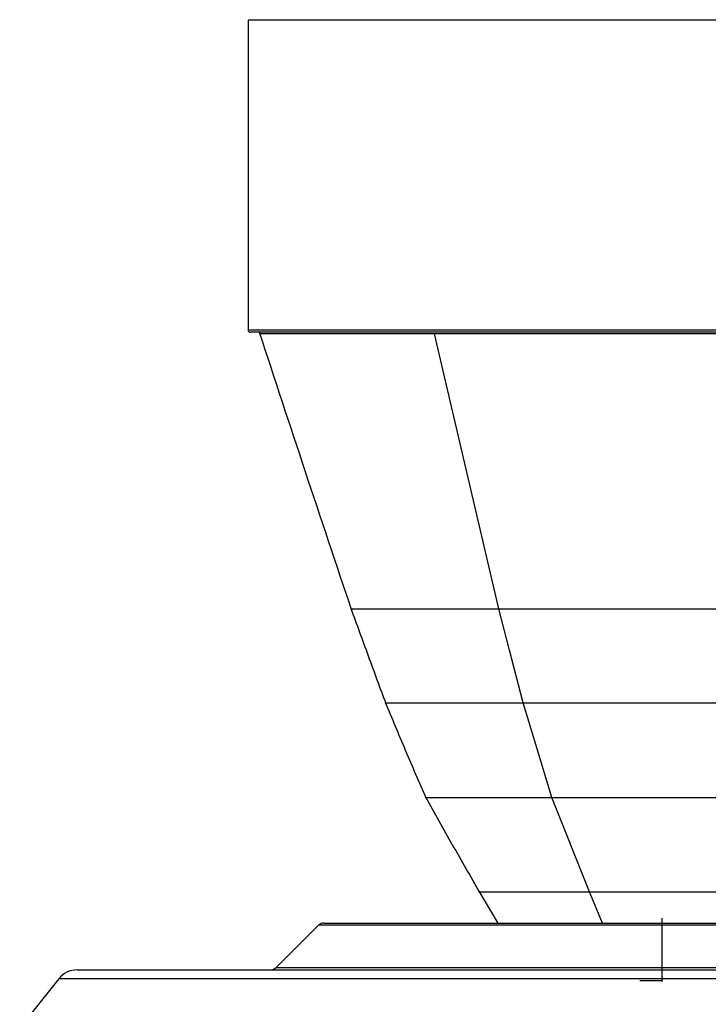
# Model space of a CAD drawing. Header units: millimetres. Extents: x -266 to 52, y -697 to -250.
# Tile 17 of 27: x -192 to -104, y -376 to -250. Entities that reach past the tile are written whole.
import ezdxf

# ---------------------------------------------------------------- set-up
doc = ezdxf.new("R2010")
doc.units = ezdxf.units.MM
doc.header["$PDSIZE"] = -1

msp = doc.modelspace()

# ---------------------------------------------------------------- linework, layer by layer
at = {"color": 7, "linetype": 'Continuous', "lineweight": 25}
for p, q in [((-163.17, -249.75), (-163.17, -289.45)), ((-163.17, -249.75), (-7.77, -249.75)), ((-163.17, -289.45), (-7.77, -289.45)), ((-8.07, -289.75), (-162.87, -289.75)), ((-131.1, -325.14), (-139.35, -289.95)), ((-119.51, -361.35), (-124.35, -349.28)), ((-133.65, -361.27), (-131.23, -365.35)), ((-117.84, -365.35), (-119.51, -361.35)), ((-153.45, -365.35), (-17.49, -365.35)), ((-154.16, -365.64), (-159.57, -371.05)), ((-16.79, -365.64), (-154.16, -365.64)), ((-185.03, -371.35), (14.09, -371.35)), ((-159.57, -371.05), (-11.37, -371.05)), ((-187.37, -372.47), (-192.36, -378.71)), ((16.43, -372.47), (-187.37, -372.47))]:
    msp.add_line(p, q, dxfattribs=at)
at = {"color": 7, "linetype": 'Continuous'}
for q in [(-110.22, -364.72), (-110.22, -364.72), (-113.06, -372.75), (-113.06, -372.75)]:
    msp.add_line((-110.22, -372.75), q, dxfattribs=at)
at = {"color": 7, "linetype": 'Continuous', "lineweight": 25, "flags": 128}
for points in [[(-127.98, -337.19), (-129.73, -330.44), (-131.1, -325.14)], [(-124.35, -349.28), (-126.38, -342.51), (-127.98, -337.19)]]:
    msp.add_lwpolyline(points, dxfattribs=at)
at = {"color": 7, "linetype": 'Continuous', "lineweight": 25}
for centre, radius, start, end in [((-162.87, -289.45), 0.3, 180, 270), ((-153.45, -366.35), 1, 90, 135), ((-185.03, -374.35), 3, 90, 141.3402), ((-160.28, -370.35), 1, 270, 315)]:
    msp.add_arc(centre, radius, start, end, dxfattribs=at)
for points, knots in [([(-161.74, -289.74), (-159.79, -295.68), (-155.89, -307.56), (-151.92, -319.42), (-149.93, -325.36)], [0, 0, 0, 0, 0.499613, 1, 1, 1, 1]), ([(-139.35, -289.95), (-141.29, -289.95), (-145.15, -289.95), (-150.03, -289.95), (-154.17, -289.95), (-157.44, -289.95), (-159.85, -289.95), (-161.23, -289.95), (-161.8, -289.95), (-161.65, -289.95), (-161.64, -289.95)], [0, 0, 0, 0, 0.141848, 0.282957, 0.425063, 0.566973, 0.708082, 0.850151, 0.992105, 1, 1, 1, 1]), ([(-44.03, -289.96), (-46.51, -289.96), (-51.44, -289.95), (-59.42, -289.95), (-67.7, -289.95), (-76.21, -289.95), (-84.85, -289.95), (-93.49, -289.95), (-102.03, -289.95), (-110.35, -289.95), (-118.36, -289.95), (-125.93, -289.95), (-133.04, -289.95), (-137.24, -289.95), (-139.35, -289.95)], [0, 0, 0, 0, 0.0835, 0.166478, 0.250002, 0.33348, 0.41646, 0.50001, 0.58346, 0.666438, 0.750009, 0.833433, 0.916412, 1, 1, 1, 1]), ([(-150.03, -325.07), (-149.29, -327.1), (-147.81, -331.17), (-146.31, -335.23), (-145.56, -337.27)], [0, 0, 0, 0, 0.499672, 1, 1, 1, 1]), ([(-150, -325.14), (-149.9, -325.14), (-149.68, -325.14), (-147.96, -325.14), (-145.27, -325.14), (-141.52, -325.14), (-136.87, -325.14), (-133.03, -325.14), (-131.1, -325.14)], [0, 0, 0, 0, 0.1678407, 0.3342321, 0.4999812, 0.665723, 0.8321519, 1, 1, 1, 1]), ([(-131.1, -325.14), (-129.36, -325.14), (-125.9, -325.14), (-121.57, -325.14), (-118.65, -325.14), (-117.28, -325.14), (-115.89, -325.14), (-114.49, -325.14), (-113.06, -325.14), (-111.62, -325.14), (-110.06, -325.14), (-108.09, -325.14), (-105.42, -325.14), (-102.08, -325.14), (-98.15, -325.14), (-94.97, -325.14), (-92.61, -325.14), (-91.27, -325.14), (-89.89, -325.14), (-88.46, -325.14), (-86.98, -325.14), (-83.8, -325.14), (-78.69, -325.14), (-71.49, -325.14), (-64.48, -325.14), (-57.84, -325.15), (-51.69, -325.15), (-45.56, -325.15), (-39.74, -325.15), (-34.55, -325.15), (-30.21, -325.15), (-26.74, -325.15), (-24.1, -325.15), (-22.25, -325.15), (-21.24, -325.15), (-20.83, -325.15), (-20.94, -325.15), (-20.95, -325.15)], [0, 0, 0, 0, 0.047036, 0.093708, 0.104156, 0.114595, 0.125026, 0.135452, 0.145872, 0.156289, 0.166705, 0.179393, 0.198056, 0.222718, 0.248099, 0.27778, 0.286282, 0.295094, 0.304216, 0.313646, 0.32338, 0.333415, 0.376418, 0.424235, 0.476968, 0.519818, 0.565622, 0.614497, 0.666715, 0.718536, 0.768614, 0.817203, 0.864435, 0.910473, 0.955404, 0.999384, 1, 1, 1, 1]), ([(-145.62, -337.11), (-144.78, -339.15), (-143.08, -343.25), (-141.3, -347.31), (-140.42, -349.35)], [0, 0, 0, 0, 0.498342, 1, 1, 1, 1]), ([(-145.59, -337.19), (-145.49, -337.19), (-145.29, -337.19), (-143.68, -337.19), (-141.17, -337.19), (-137.69, -337.19), (-133.35, -337.19), (-129.78, -337.19), (-127.98, -337.19)], [0, 0, 0, 0, 0.167868, 0.334257, 0.500002, 0.665738, 0.83216, 1, 1, 1, 1]), ([(-127.98, -337.19), (-127.16, -337.19), (-125.7, -337.19), (-123.39, -337.19), (-120.58, -337.19), (-117.32, -337.19), (-113.85, -337.19), (-111, -337.19), (-108.24, -337.19), (-105.4, -337.19), (-102.23, -337.19), (-99, -337.19), (-95.69, -337.19), (-92.33, -337.19), (-88.92, -337.19), (-84.55, -337.19), (-79.04, -337.18), (-72.26, -337.18), (-65.71, -337.18), (-59.54, -337.18), (-53.86, -337.18), (-48.22, -337.18), (-42.83, -337.18), (-37.99, -337.18), (-33.92, -337.18), (-30.68, -337.17), (-28.22, -337.17), (-26.54, -337.17), (-25.53, -337.17), (-25.41, -337.17), (-25.36, -337.17)], [0, 0, 0, 0, 0.0240222, 0.0433068, 0.064149, 0.0991808, 0.1263899, 0.1488916, 0.1667134, 0.1900217, 0.2134704, 0.2370764, 0.2608422, 0.2847998, 0.3089998, 0.3334071, 0.3773453, 0.4257116, 0.4786212, 0.5213703, 0.566862, 0.615216, 0.6666972, 0.7189892, 0.7694685, 0.818399, 0.8659193, 0.9121784, 0.9572816, 1, 1, 1, 1]), ([(-140.49, -349.21), (-139.35, -351.25), (-137.07, -355.34), (-134.73, -359.39), (-133.56, -361.43)], [0, 0, 0, 0, 0.4992068, 1, 1, 1, 1]), ([(-140.45, -349.28), (-140.38, -349.28), (-140.26, -349.28), (-139.27, -349.28), (-137.79, -349.28), (-135.62, -349.28), (-132.65, -349.28), (-128.83, -349.28), (-125.82, -349.28), (-124.35, -349.28)], [0, 0, 0, 0, 0.140042, 0.275002, 0.405444, 0.53169, 0.693958, 0.849903, 1, 1, 1, 1]), ([(-124.35, -349.28), (-122.54, -349.28), (-118.96, -349.28), (-112.84, -349.28), (-107.59, -349.28), (-103.45, -349.28), (-100.53, -349.28), (-97.58, -349.28), (-94.59, -349.28), (-91.57, -349.28), (-88.53, -349.28), (-84.67, -349.28), (-79.78, -349.28), (-73.71, -349.28), (-67.76, -349.28), (-62.08, -349.28), (-57.45, -349.28), (-53.39, -349.28), (-49.9, -349.28), (-46.12, -349.28), (-42.34, -349.28), (-38.84, -349.28), (-36.03, -349.28), (-34.09, -349.28), (-32.78, -349.28), (-31.9, -349.28), (-31.25, -349.28), (-30.81, -349.28), (-30.54, -349.28), (-30.51, -349.28), (-30.5, -349.28)], [0, 0, 0, 0, 0.056919, 0.112959, 0.168379, 0.192016, 0.215601, 0.239147, 0.262665, 0.286185, 0.309751, 0.333324, 0.375538, 0.422892, 0.475471, 0.518415, 0.564479, 0.596987, 0.631025, 0.66666, 0.715807, 0.762518, 0.807028, 0.849448, 0.876633, 0.90296, 0.928438, 0.953098, 0.976978, 1, 1, 1, 1]), ([(-133.6, -361.35), (-133.52, -361.35), (-133.37, -361.35), (-132.15, -361.35), (-130.36, -361.35), (-128.16, -361.35), (-125.72, -361.35), (-122.87, -361.35), (-120.64, -361.35), (-119.51, -361.35)], [0, 0, 0, 0, 0.162951, 0.326471, 0.49107, 0.615717, 0.741771, 0.869683, 1, 1, 1, 1]), ([(-119.51, -361.35), (-119.15, -361.35), (-118.43, -361.35), (-117.28, -361.34), (-116.06, -361.34), (-114.77, -361.34), (-113.4, -361.34), (-112.07, -361.34), (-110.72, -361.34), (-109.3, -361.34), (-107.63, -361.34), (-105.71, -361.34), (-102.42, -361.34), (-97.73, -361.34), (-91.64, -361.34), (-85.47, -361.34), (-79.3, -361.35), (-73.21, -361.35), (-67.78, -361.35), (-63.03, -361.35), (-58.75, -361.35), (-55.83, -361.36), (-54.09, -361.36), (-53.54, -361.36), (-53.01, -361.36), (-52.48, -361.36), (-51.95, -361.36), (-50.18, -361.36), (-47.53, -361.36), (-44.52, -361.36), (-42.31, -361.36), (-40.72, -361.36), (-39.62, -361.37), (-38.81, -361.37), (-38.34, -361.37), (-38.09, -361.37), (-37.99, -361.37), (-37.86, -361.37), (-37.69, -361.37), (-37.5, -361.37), (-37.38, -361.37), (-37.36, -361.37), (-37.36, -361.37)], [0, 0, 0, 0, 0.013261, 0.026962, 0.041099, 0.055669, 0.070669, 0.0861, 0.098455, 0.113014, 0.129754, 0.148652, 0.169688, 0.224551, 0.279054, 0.333384, 0.387713, 0.442211, 0.497073, 0.538608, 0.580628, 0.628402, 0.634749, 0.641114, 0.647494, 0.653884, 0.660282, 0.666684, 0.71954, 0.765806, 0.806101, 0.840665, 0.869727, 0.893401, 0.918938, 0.926247, 0.931383, 0.934347, 0.947599, 0.965077, 0.982543, 1, 1, 1, 1])]:
    msp.add_open_spline(points, degree=3, knots=knots, dxfattribs=at)
at = {"color": 7, "linetype": 'Continuous'}
msp.add_point((-110.22, -372.75), dxfattribs=at)
msp.add_point((-110.22, -372.75), dxfattribs=at)

doc.saveas('drawing.dxf')
